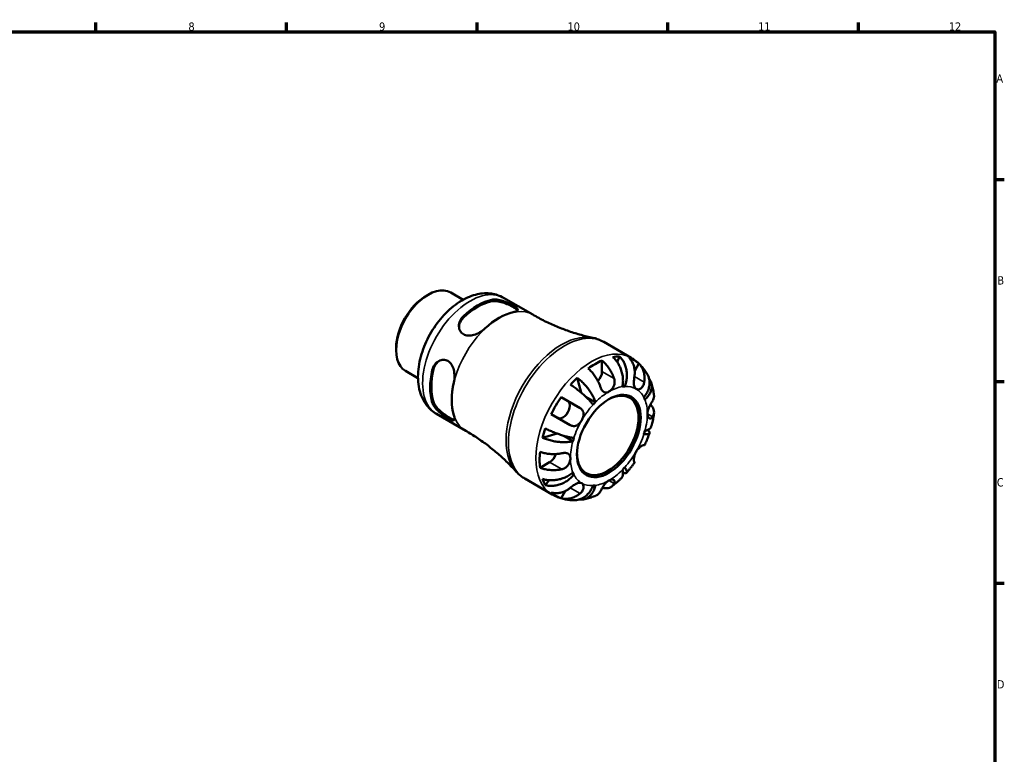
# Model space of a CAD drawing. Header units: millimetres. Extents: x 0 to 905, y 0 to 594.
# Tile 4 of 4: x 463 to 825, y 308 to 578. Entities that reach past the tile are written whole.
import ezdxf

# ---------------------------------------------------------------- set-up
doc = ezdxf.new("R2010")
doc.units = ezdxf.units.MM
for name, color, linetype, lineweight in [('Border (ANSI)', 7, 'Continuous', 70), ('Visible (ANSI)', 7, 'Continuous', 50), ('Visible Narrow (ANSI)', 7, 'Continuous', 35)]:
    doc.layers.add(name, color=color, linetype=linetype, lineweight=lineweight)
doc.styles.add('Note Text (ANSI)', font='tahoma.ttf')

# ---------------------------------------------------------------- blocks, each defined once
blk = doc.blocks.new('Borders Default Border')
at = {"layer": 'Border (ANSI)'}
for p, q in [((490.58, 574), (490.58, 577.45)), ((560.67, 574), (560.67, 577.45)), ((630.75, 574), (630.75, 577.45)), ((700.83, 574), (700.83, 577.45)), ((770.92, 574), (770.92, 577.45)), ((821, 519.75), (824.45, 519.75)), ((821, 445.5), (824.45, 445.5)), ((821, 371.25), (824.45, 371.25))]:
    blk.add_line(p, q, dxfattribs=at)
at = {"layer": 'Border (ANSI)', "flags": 128}
blk.add_lwpolyline([(20, 20), (20, 574), (821, 574), (821, 20), (20, 20)], dxfattribs=at)
at = {"layer": 'Border (ANSI)', "attachment_point": 7, "style": 'Note Text (ANSI)'}
for s, insert, char_height in [('8', (524.63, 574.33), 3.05), ('9', (594.7, 574.34), 3.05), ('10', (663.96, 574.34), 3.048), ('11', (734.04, 574.4), 3.048), ('12', (804.13, 574.4), 3.048), ('A', (821.63, 555.35), 3.05), ('B', (821.99, 481.1), 3.05), ('C', (821.8, 406.8), 3.05), ('D', (821.81, 332.6), 3.05)]:
    blk.add_mtext(s, dxfattribs=dict(at, insert=insert, char_height=char_height))

msp = doc.modelspace()

# ---------------------------------------------------------------- linework, layer by layer
at = {"layer": 'Visible (ANSI)'}
for p, q in [((621.0285, 478.1712), (625.633, 475.5128)), ((612.0109, 476.9406), (612.7162, 477.3478)), ((640.458, 476.2207), (651.206, 470.0153)), ((677.2915, 459.9778), (687.3221, 454.1866)), ((600.9609, 457.8015), (600.9609, 456.9871)), ((676.6405, 453.1523), (676.6405, 449.076)), ((683.0996, 454.6438), (682.2726, 452.5451)), ((604.404, 449.3768), (609.0085, 446.7183)), ((690.1911, 452.0595), (688.6631, 449.413)), ((667.5363, 446.8283), (668.9369, 441.3833)), ((685.0134, 443.6412), (684.2652, 444.0731)), ((661.5987, 439.7086), (668.5667, 435.6857)), ((674.195, 437.7952), (670.7266, 439.7976)), ((615.808, 433.5256), (626.556, 427.3202)), ((664.9667, 429.4503), (657.9987, 433.4732)), ((660.2175, 426.2808), (654.8017, 424.7713)), ((665.9539, 423.5213), (662.4856, 425.5237)), ((692.1667, 422.0602), (692.287, 421.9907)), ((657.4072, 415.763), (653.877, 413.7248)), ((688.687, 415.7553), (688.5667, 415.8248)), ((648.2915, 409.7483), (658.3221, 403.9571)), ((657.2189, 409.1509), (655.8149, 407.3853)), ((666.3003, 411.2293), (665.5522, 411.6612)), ((663.1267, 405.1826), (661.5987, 402.536))]:
    msp.add_line(p, q, dxfattribs=at)
for centre, major_axis, start_param, end_param in [((612.7162, 463.774), (-8.3122, -14.3972), 3.14159264, 6.28318531), ((612.0109, 464.1812), (-7.8135, -13.5334), 3.92699082, 5.49778714), ((630.9048, 453.2728), (12.325, 21.3475), 0.4821936, 1.08860273), ((630.9048, 453.2728), (12.005, 20.7933), 0.47384338, 1.09695295), ((638.8244, 448.7004), (-12.325, -21.3475), 3.62378625, 4.23019538), ((674.0949, 428.337), (14.4091, 24.9573), 0.66014974, 0.91064659), ((674.0949, 428.337), (14.4091, 24.9573), 0.32768748, 0.45771069), ((674.0949, 428.337), (14.4091, 24.9573), 6.15793688, 6.40843373), ((630.9048, 453.2728), (12.325, 21.3475), 2.05298993, 2.65939905), ((630.9048, 453.2728), (12.005, 20.7933), 2.0446397, 2.66774928), ((674.0949, 447.6063), (-1.8, -3.1177), 1.22642774, 2.35619449), ((674.0949, 428.337), (14.4091, 24.9573), 1.11308564, 1.24310885), ((638.8244, 448.7004), (-12.325, -21.3475), 5.19458258, 5.80099171), ((678.7759, 425.6344), (8, 13.8564), 2.3741591, 7.05061886), ((679.1861, 425.3976), (10, 17.3205), 0.36069362, 0.42470455), ((674.0949, 428.337), (14.4091, 24.9573), 1.4455479, 1.69604475), ((662.2949, 435.1497), (1.8, 3.1177), 3.14159265, 6.28318531), ((679.1861, 425.3976), (10, 17.3205), 5.85848076, 5.92249169), ((679.1861, 425.3976), (-10, -17.3205), 4.28768443, 4.35169536), ((674.0949, 428.337), (14.4091, 24.9573), 1.8984838, 2.02850701), ((679.1861, 425.3976), (10, 17.3205), 5.0730826, 5.13709353), ((679.1861, 425.3976), (-10, -17.3205), 5.0730826, 5.13709353), ((674.0949, 428.337), (14.4091, 24.9573), 2.23094606, 2.48144292), ((657.4072, 418.7024), (-1.8, -3.1177), 0.78539816, 1.91516491), ((679.1861, 425.3976), (10, 17.3205), 4.28768443, 4.35169536), ((674.0949, 428.337), (-14.4091, -24.9573), 5.82547462, 5.95549783), ((679.1861, 425.3976), (-10, -17.3205), 5.85848076, 5.92249169), ((679.1861, 425.3976), (-10, -17.3205), 0.36069362, 0.42470455), ((674.0949, 428.337), (-14.4091, -24.9573), 6.15793688, 6.40843373)]:
    msp.add_ellipse(centre, major_axis=major_axis, ratio=0.57735027, start_param=start_param, end_param=end_param, dxfattribs=at)
msp.add_ellipse((679.1861, 425.3976), major_axis=(8.29, 14.3587), ratio=0.57735027, dxfattribs=at)
for points, knots in [([(640.458, 476.2207), (639.0724, 477.0206), (637.529, 477.533), (634.2648, 477.9909), (632.5478, 477.8862), (628.8679, 477.0942), (626.9312, 476.2827), (623.0023, 473.9806), (621.0387, 472.4016), (617.4354, 468.733), (615.7993, 466.6387), (612.9989, 462.1646), (611.8302, 459.7893), (610.046, 454.9183), (609.4327, 452.4233), (608.8861, 447.4715), (608.9546, 445.011), (609.9631, 440.5195), (610.8373, 438.4525), (613.1855, 435.4254), (614.41, 434.3327), (615.808, 433.5256)], [5.49778714, 5.49778714, 5.49778714, 5.49778714, 5.727118, 5.727118, 5.97929903, 5.97929903, 6.29063007, 6.29063007, 6.64783499, 6.64783499, 7.00687343, 7.00687343, 7.36165538, 7.36165538, 7.71865399, 7.71865399, 8.07957572, 8.07957572, 8.40799608, 8.40799608, 8.6393798, 8.6393798, 8.6393798, 8.6393798]), ([(636.1091, 475.4861), (636.6256, 475.5977), (637.2738, 475.6199), (638.6831, 475.4675), (639.4445, 475.2945), (640.83, 474.8713), (641.5517, 474.5994), (642.9004, 474.0063), (643.5278, 473.6871), (644.5297, 473.1087), (644.9553, 472.8199), (645.5183, 472.3093), (645.6568, 472.0846), (645.6803, 471.6942), (645.5477, 471.5043), (644.9805, 471.1704), (644.5452, 471.0253), (644.0287, 470.9137)], [0.8539587, 0.8539587, 0.8539587, 0.8539587, 1.08353979, 1.08353979, 1.31312088, 1.31312088, 1.52565969, 1.52565969, 1.73819851, 1.73819851, 1.95073733, 1.95073733, 2.16327614, 2.16327614, 2.39285723, 2.39285723, 2.62243832, 2.62243832, 2.62243832, 2.62243832]), ([(636.1091, 474.9378), (636.6268, 475.0442), (637.2762, 475.0593), (638.6874, 474.8909), (639.4494, 474.7092), (640.8336, 474.2719), (641.5534, 473.9937), (642.9002, 473.3917), (643.5274, 473.0699), (644.53, 472.491), (644.9553, 472.2052), (645.3848, 471.8232), (645.4934, 471.7003), (645.5647, 471.5872)], [0.8545375, 0.8545375, 0.8545375, 0.8545375, 1.08528912, 1.08528912, 1.31604074, 1.31604074, 1.52872672, 1.52872672, 1.7414127, 1.7414127, 1.95409869, 1.95409869, 2.06629053, 2.06629053, 2.06629053, 2.06629053]), ([(633.6201, 464.9043), (633.1037, 464.4195), (632.4555, 463.9391), (631.0461, 463.1318), (630.2848, 462.8056), (628.8992, 462.4096), (628.1776, 462.2976), (626.8288, 462.3546), (626.2015, 462.5269), (625.7005, 462.8161), (625.1996, 463.1053), (624.7739, 463.541), (624.211, 464.5877), (624.0724, 465.1963), (624.0489, 466.4058), (624.1816, 467.095), (624.7487, 468.3886), (625.1841, 468.9919), (625.7005, 469.4767)], [-0.88423981, -0.88423981, -0.88423981, -0.88423981, -0.65465872, -0.65465872, -0.42507763, -0.42507763, -0.21253882, -0.21253882, 0, 0, 0, 0.21253882, 0.21253882, 0.42507763, 0.42507763, 0.65465872, 0.65465872, 0.88423981, 0.88423981, 0.88423981, 0.88423981]), ([(624.0709, 465.5691), (624.1071, 466.0944), (624.237, 466.6461), (624.7472, 467.8256), (625.1828, 468.437), (625.7005, 468.9284)], [0.47146591, 0.47146591, 0.47146591, 0.47146591, 0.656123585, 0.656123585, 0.886875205, 0.886875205, 0.886875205, 0.886875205]), ([(651.206, 470.0153), (652.6384, 469.1883), (654.0975, 468.4076), (657.0465, 466.9495), (658.5363, 466.272), (661.5229, 465.0263), (663.0195, 464.4581), (665.9958, 463.4326), (667.4755, 462.9753), (670.3953, 462.1688), (671.8354, 461.8197), (673.2455, 461.5215)], [5.497787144, 5.497787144, 5.497787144, 5.497787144, 5.534999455, 5.534999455, 5.572211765, 5.572211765, 5.609424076, 5.609424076, 5.646636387, 5.646636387, 5.683848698, 5.683848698, 5.683848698, 5.683848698]), ([(677.2915, 459.9778), (677.0397, 460.1232), (676.7832, 460.2604), (676.2621, 460.5181), (675.9975, 460.6385), (675.4617, 460.862), (675.1904, 460.9651), (674.6424, 461.1539), (674.3657, 461.2396), (673.8084, 461.3935), (673.5277, 461.4618), (673.2455, 461.5215)], [5.497787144, 5.497787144, 5.497787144, 5.497787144, 5.534999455, 5.534999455, 5.572211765, 5.572211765, 5.609424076, 5.609424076, 5.646636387, 5.646636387, 5.683848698, 5.683848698, 5.683848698, 5.683848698]), ([(614.2697, 449.678), (614.4313, 450.3676), (614.7361, 451.0463), (615.5728, 452.1842), (616.1033, 452.6437), (617.1626, 453.2281), (617.7589, 453.4124), (618.9469, 453.4482), (619.537, 453.2975), (620.5389, 452.719), (621.0018, 452.2618), (621.7255, 451.1223), (621.9893, 450.4413), (622.3392, 449.0434), (622.4373, 448.221), (622.4429, 446.5968), (622.3509, 445.7952), (622.1893, 445.1056)], [0.8539587, 0.8539587, 0.8539587, 0.8539587, 1.08353979, 1.08353979, 1.31312088, 1.31312088, 1.52565969, 1.52565969, 1.73819851, 1.73819851, 1.95073733, 1.95073733, 2.16327614, 2.16327614, 2.39285723, 2.39285723, 2.62243832, 2.62243832, 2.62243832, 2.62243832]), ([(614.7445, 449.9521), (614.9112, 450.6461), (615.2229, 451.3291), (615.9893, 452.3607), (616.4021, 452.749), (616.839, 453.0431)], [0.854537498, 0.854537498, 0.854537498, 0.854537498, 1.085289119, 1.085289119, 1.269946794, 1.269946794, 1.269946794, 1.269946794]), ([(676.6405, 453.1523), (677.0467, 452.8213), (677.4434, 452.4473), (678.1576, 451.692), (678.5388, 451.24), (679.2503, 450.2775), (679.5805, 449.7671), (680.1368, 448.8003), (680.4138, 448.2547), (680.8278, 447.2956), (680.9831, 446.8854), (681.1123, 446.4942)], [0.170753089, 0.170753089, 0.170753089, 0.170753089, 0.332151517, 0.332151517, 0.498888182, 0.498888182, 0.665624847, 0.665624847, 0.833511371, 0.833511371, 0.956873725, 0.956873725, 0.956873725, 0.956873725]), ([(684.1772, 443.5584), (684.2761, 444.0574), (684.3454, 444.6249), (684.3895, 445.7892), (684.3643, 446.3861), (684.2455, 447.4807), (684.1413, 448.0793), (683.8438, 449.2563), (683.6506, 449.8348), (683.2343, 450.8584), (682.973, 451.398), (682.3804, 452.4105), (682.0492, 452.8835), (681.4078, 453.6716), (681.0407, 454.0604), (680.6535, 454.4015)], [4.01425091, 4.01425091, 4.01425091, 4.01425091, 4.18195487, 4.18195487, 4.34965883, 4.34965883, 4.5167189, 4.5167189, 4.68377897, 4.68377897, 4.85043329, 4.85043329, 5.01708761, 5.01708761, 5.17918159, 5.17918159, 5.17918159, 5.17918159]), ([(683.0996, 454.6438), (683.4653, 454.3006), (683.8002, 453.9086), (684.3652, 453.1129), (684.6449, 452.6349), (685.1149, 451.6102), (685.3052, 451.0635), (685.5784, 450.0257), (685.6862, 449.4388), (685.7999, 448.2436), (685.8058, 447.6352), (685.7371, 446.522), (685.6559, 445.9146), (685.3943, 444.7288), (685.214, 444.1503), (685.0134, 443.6412)], [0.17074605, 0.17074605, 0.17074605, 0.17074605, 0.33284003, 0.33284003, 0.49949435, 0.49949435, 0.66614868, 0.66614868, 0.83320875, 0.83320875, 1.00026882, 1.00026882, 1.16797277, 1.16797277, 1.33567673, 1.33567673, 1.33567673, 1.33567673]), ([(688.5667, 447.2327), (688.6313, 447.643), (688.6724, 448.0726), (688.6993, 449.0754), (688.6585, 449.6444), (688.4975, 450.6504), (688.3632, 451.1802), (687.9896, 452.1761), (687.7503, 452.6422), (687.2462, 453.4183), (686.9383, 453.8011), (686.5911, 454.138)], [4.427884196, 4.427884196, 4.427884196, 4.427884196, 4.55124655, 4.55124655, 4.719133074, 4.719133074, 4.885869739, 4.885869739, 5.052606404, 5.052606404, 5.214004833, 5.214004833, 5.214004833, 5.214004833]), ([(693.3621, 448.0083), (693.0865, 448.4979), (692.7854, 448.9788), (692.1304, 449.9158), (691.7765, 450.3718), (691.0162, 451.2504), (690.6098, 451.6729), (689.7476, 452.4748), (689.2918, 452.8543), (688.337, 453.5612), (687.8381, 453.8887), (687.3221, 454.1866)], [5.168418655, 5.168418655, 5.168418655, 5.168418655, 5.234292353, 5.234292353, 5.30016605, 5.30016605, 5.366039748, 5.366039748, 5.431913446, 5.431913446, 5.497787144, 5.497787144, 5.497787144, 5.497787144]), ([(676.0211, 443.5549), (675.8919, 443.946), (675.7367, 444.3562), (675.3226, 445.3153), (675.0456, 445.8609), (674.4893, 446.8277), (674.1591, 447.3381), (673.4477, 448.3006), (673.0664, 448.7526), (672.3523, 449.5079), (671.9556, 449.8819), (671.5493, 450.2129)], [4.427884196, 4.427884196, 4.427884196, 4.427884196, 4.55124655, 4.55124655, 4.719133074, 4.719133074, 4.885869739, 4.885869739, 5.052606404, 5.052606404, 5.214004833, 5.214004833, 5.214004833, 5.214004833]), ([(690.1911, 452.0595), (690.5383, 451.7226), (690.8462, 451.3398), (691.3503, 450.5638), (691.5896, 450.0977), (691.9632, 449.1017), (692.0975, 448.5719), (692.2585, 447.566), (692.2993, 446.997), (692.2724, 445.9942), (692.2313, 445.5645), (692.1667, 445.1542)], [0.170753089, 0.170753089, 0.170753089, 0.170753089, 0.332151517, 0.332151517, 0.498888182, 0.498888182, 0.665624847, 0.665624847, 0.833511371, 0.833511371, 0.956873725, 0.956873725, 0.956873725, 0.956873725]), ([(667.5363, 446.8283), (667.9653, 446.5114), (668.3954, 446.1589), (669.1855, 445.4566), (669.617, 445.0416), (670.4481, 444.1668), (670.8478, 443.7071), (671.5429, 442.8444), (671.9022, 442.3619), (672.5575, 441.3914), (672.8534, 440.9034), (673.3373, 440.0196), (673.5698, 439.5424), (673.9491, 438.6225), (674.096, 438.1799), (674.195, 437.7952)], [0.17074605, 0.17074605, 0.17074605, 0.17074605, 0.33284003, 0.33284003, 0.49949435, 0.49949435, 0.66614868, 0.66614868, 0.83320875, 0.83320875, 1.00026882, 1.00026882, 1.16797277, 1.16797277, 1.33567673, 1.33567673, 1.33567673, 1.33567673]), ([(681.1123, 446.4942), (681.1135, 446.4905), (681.1147, 446.4867), (681.1783, 446.2922), (681.2261, 446.0957), (681.2857, 445.7179), (681.3011, 445.5384), (681.3058, 445.1361), (681.2888, 444.914), (681.1878, 444.3104), (681.0657, 443.9393), (680.6996, 443.1919), (680.4466, 442.832), (679.8569, 442.1906), (679.5229, 441.922), (679.1861, 441.7276)], [-0.583326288, -0.583326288, -0.583326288, -0.583326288, -0.582068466, -0.582068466, -0.518616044, -0.518616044, -0.462807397, -0.462807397, -0.394732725, -0.394732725, -0.276924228, -0.276924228, -0.142883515, -0.142883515, 0, 0, 0, 0]), ([(689.1861, 442.7181), (689.0565, 442.7929), (688.9414, 442.8917), (688.736, 443.1428), (688.6485, 443.2975), (688.4809, 443.7262), (688.4196, 444.02), (688.3572, 444.6616), (688.3533, 444.9994), (688.3777, 445.6035), (688.3965, 445.8571), (688.4461, 446.361), (688.4763, 446.6088), (688.5282, 446.9813), (688.547, 447.1078), (688.5667, 447.2327)], [0, 0, 0, 0, 0.077749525, 0.077749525, 0.160819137, 0.160819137, 0.277837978, 0.277837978, 0.388289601, 0.388289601, 0.465429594, 0.465429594, 0.540354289, 0.540354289, 0.57953204, 0.57953204, 0.57953204, 0.57953204]), ([(692.0718, 439.566), (692.4124, 439.9943), (692.7456, 440.4845), (693.3066, 441.4975), (693.5344, 442.0203), (693.8613, 442.9844), (693.9909, 443.5145), (694.1302, 444.5637), (694.1399, 445.0828), (694.0638, 446.0068), (693.9714, 446.4969), (693.6995, 447.3335), (693.5407, 447.6893), (693.3619, 448.0081)], [4.014250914, 4.014250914, 4.014250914, 4.014250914, 4.18195487, 4.18195487, 4.349658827, 4.349658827, 4.516718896, 4.516718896, 4.683778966, 4.683778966, 4.850433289, 4.850433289, 4.984487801, 4.984487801, 4.984487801, 4.984487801]), ([(693.9713, 446.407), (694.0556, 446.2973), (694.1331, 446.1872), (694.4206, 445.7409), (694.608, 445.3509), (694.8586, 444.5358), (694.9216, 444.1107), (694.9384, 443.3178), (694.8934, 442.8769), (694.678, 441.9959), (694.5076, 441.5559), (694.103, 440.7634), (693.8311, 440.3381), (693.1801, 439.5242), (692.8009, 439.1356), (692.4182, 438.8004)], [0.27888679, 0.27888679, 0.27888679, 0.27888679, 0.33284003, 0.33284003, 0.49949435, 0.49949435, 0.66614868, 0.66614868, 0.83320875, 0.83320875, 1.00026882, 1.00026882, 1.16797277, 1.16797277, 1.33567673, 1.33567673, 1.33567673, 1.33567673]), ([(673.3588, 436.9124), (673.1582, 437.1899), (672.9002, 437.5153), (672.3035, 438.2056), (671.9646, 438.5705), (671.2931, 439.2563), (670.8988, 439.6404), (670.0598, 440.4169), (669.6151, 440.8093), (668.7769, 441.5209), (668.3062, 441.9056), (667.3525, 442.6511), (666.8695, 443.0118), (666.0031, 443.6334), (665.5407, 443.9518), (665.0902, 444.246)], [4.01425091, 4.01425091, 4.01425091, 4.01425091, 4.18195487, 4.18195487, 4.34965883, 4.34965883, 4.5167189, 4.5167189, 4.68377897, 4.68377897, 4.85043329, 4.85043329, 5.01708761, 5.01708761, 5.17918159, 5.17918159, 5.17918159, 5.17918159]), ([(679.1861, 441.7276), (678.979, 441.608), (678.773, 441.518), (678.3497, 441.3966), (678.135, 441.3724), (677.633, 441.4174), (677.3602, 441.5313), (676.9376, 441.8718), (676.7794, 442.0488), (676.5409, 442.3949), (676.4541, 442.5421), (676.2987, 442.8451), (676.2296, 442.9983), (676.114, 443.2868), (676.0659, 443.4192), (676.0211, 443.5549)], [0, 0, 0, 0, 0.087833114, 0.087833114, 0.184354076, 0.184354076, 0.322797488, 0.322797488, 0.417544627, 0.417544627, 0.477749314, 0.477749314, 0.532762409, 0.532762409, 0.576812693, 0.576812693, 0.576812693, 0.576812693]), ([(692.1667, 445.1542), (692.1458, 445.0215), (692.1193, 444.8908), (692.0292, 444.5325), (691.9532, 444.3122), (691.7618, 443.89), (691.6459, 443.6914), (691.3302, 443.2645), (691.1189, 443.0599), (690.6063, 442.7079), (690.3033, 442.5938), (689.708, 442.5258), (689.424, 442.5807), (689.1861, 442.7181)], [-0.580048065, -0.580048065, -0.580048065, -0.580048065, -0.538452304, -0.538452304, -0.463837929, -0.463837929, -0.386263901, -0.386263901, -0.278402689, -0.278402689, -0.142779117, -0.142779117, 0, 0, 0, 0]), ([(695.7661, 440.4767), (695.7266, 440.7909), (695.6809, 441.1046), (695.5764, 441.7312), (695.5177, 442.0439), (695.3865, 442.6681), (695.3141, 442.9796), (695.1549, 443.6007), (695.0681, 443.9104), (694.8794, 444.5275), (694.7774, 444.8349), (694.6675, 445.1409)], [4.846950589, 4.846950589, 4.846950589, 4.846950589, 4.886209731, 4.886209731, 4.925468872, 4.925468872, 4.964728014, 4.964728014, 5.003987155, 5.003987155, 5.043246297, 5.043246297, 5.043246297, 5.043246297]), ([(693.3282, 433.5626), (693.3282, 433.7914), (693.3515, 434.0327), (693.4456, 434.5527), (693.5197, 434.8304), (693.7571, 435.5393), (693.944, 435.9662), (694.2888, 436.6632), (694.4354, 436.9357), (694.6858, 437.382), (694.7897, 437.5607), (694.9901, 437.8987), (695.0855, 438.0559), (695.2012, 438.2436), (695.2282, 438.2872), (695.2544, 438.3293)], [-2.499132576, -2.499132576, -2.499132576, -2.499132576, -2.415054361, -2.415054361, -2.323847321, -2.323847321, -2.184114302, -2.184114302, -2.086747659, -2.086747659, -2.014406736, -2.014406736, -1.939942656, -1.939942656, -1.916375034, -1.916375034, -1.916375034, -1.916375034]), ([(695.2544, 438.3293), (695.3993, 438.5621), (695.5217, 438.8121), (695.7313, 439.4111), (695.7883, 439.7639), (695.7902, 440.2131), (695.7824, 440.3437), (695.7655, 440.4767)], [4.427884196, 4.427884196, 4.427884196, 4.427884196, 4.55124655, 4.55124655, 4.719133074, 4.719133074, 4.784641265, 4.784641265, 4.784641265, 4.784641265]), ([(622.1893, 433.0867), (622.3509, 432.5837), (622.4429, 432.1341), (622.4373, 431.476), (622.3392, 431.2662), (621.9893, 431.0913), (621.7255, 431.099), (621.0018, 431.3312), (620.5389, 431.5554), (620.0379, 431.8446), (619.537, 432.1339), (618.9469, 432.5176), (617.7589, 433.3891), (617.1626, 433.8781), (616.1033, 434.8664), (615.5728, 435.4393), (614.7361, 436.5836), (614.4313, 437.1561), (614.2697, 437.6591)], [-0.88423981, -0.88423981, -0.88423981, -0.88423981, -0.65465872, -0.65465872, -0.42507763, -0.42507763, -0.21253882, -0.21253882, 0, 0, 0, 0.21253882, 0.21253882, 0.42507763, 0.42507763, 0.65465872, 0.65465872, 0.88423981, 0.88423981, 0.88423981, 0.88423981]), ([(622.374, 431.4198), (622.2404, 431.425), (622.0798, 431.4576), (621.5341, 431.6386), (621.074, 431.864), (620.5727, 432.1534), (620.0714, 432.4428), (619.479, 432.8251), (618.2843, 433.6904), (617.6835, 434.1747), (616.6127, 435.1548), (616.0743, 435.7238), (615.2229, 436.8618), (614.9112, 437.4317), (614.7445, 437.9332)], [-0.32487782, -0.32487782, -0.32487782, -0.32487782, -0.21268598, -0.21268598, 0, 0, 0, 0.21268598, 0.21268598, 0.42537196, 0.42537196, 0.65612358, 0.65612358, 0.88687521, 0.88687521, 0.88687521, 0.88687521]), ([(668.5667, 435.6857), (668.6711, 435.6254), (668.7711, 435.5601), (669.0363, 435.3635), (669.1891, 435.2219), (669.4591, 434.9015), (669.5731, 434.7233), (669.785, 434.2627), (669.8565, 433.9722), (669.905, 433.2751), (669.8523, 432.8674), (669.6136, 432.0176), (669.424, 431.5833), (669.1861, 431.1711)], [-0.580048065, -0.580048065, -0.580048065, -0.580048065, -0.538452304, -0.538452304, -0.463837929, -0.463837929, -0.386263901, -0.386263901, -0.278402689, -0.278402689, -0.142779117, -0.142779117, 0, 0, 0, 0]), ([(694.4455, 436.9504), (694.7103, 436.7033), (694.9354, 436.4458), (695.3237, 435.9023), (695.5042, 435.5663), (695.7378, 434.8796), (695.7911, 434.5291), (695.7883, 433.8851), (695.7313, 433.5324), (695.5217, 432.9333), (695.3993, 432.6834), (695.2544, 432.4505)], [0.193401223, 0.193401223, 0.193401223, 0.193401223, 0.332151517, 0.332151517, 0.498888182, 0.498888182, 0.665624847, 0.665624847, 0.833511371, 0.833511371, 0.956873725, 0.956873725, 0.956873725, 0.956873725]), ([(669.1861, 431.1711), (669.0565, 430.9467), (668.9134, 430.7309), (668.5932, 430.3112), (668.4155, 430.1106), (667.9605, 429.6792), (667.6754, 429.473), (667.0885, 429.1866), (666.794, 429.1027), (666.2831, 429.0601), (666.0729, 429.0714), (665.6613, 429.1479), (665.4617, 429.2112), (665.1651, 429.3424), (665.065, 429.3935), (664.9667, 429.4503)], [0, 0, 0, 0, 0.077749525, 0.077749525, 0.160819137, 0.160819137, 0.277837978, 0.277837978, 0.388289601, 0.388289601, 0.465429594, 0.465429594, 0.540354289, 0.540354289, 0.57953204, 0.57953204, 0.57953204, 0.57953204]), ([(695.2544, 432.4505), (695.2009, 432.3646), (695.1441, 432.2864), (694.9959, 432.114), (694.9013, 432.0307), (694.6947, 431.9024), (694.5828, 431.8617), (694.3056, 431.8297), (694.1417, 431.8688), (693.8017, 432.0812), (693.6373, 432.2818), (693.396, 432.8277), (693.3282, 433.1745), (693.3282, 433.5626)], [-0.576476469, -0.576476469, -0.576476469, -0.576476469, -0.529686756, -0.529686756, -0.460540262, -0.460540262, -0.385624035, -0.385624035, -0.277308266, -0.277308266, -0.142580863, -0.142580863, 0, 0, 0, 0]), ([(694.8815, 429.1224), (694.963, 429.4376), (695.0402, 429.7534), (695.1858, 430.3858), (695.2543, 430.7025), (695.3823, 431.3366), (695.4418, 431.6541), (695.5517, 432.2895), (695.6021, 432.6075), (695.6934, 433.2439), (695.7344, 433.5623), (695.7705, 433.8808)], [4.375154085, 4.375154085, 4.375154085, 4.375154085, 4.414784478, 4.414784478, 4.454414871, 4.454414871, 4.494045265, 4.494045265, 4.533675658, 4.533675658, 4.573306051, 4.573306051, 4.573306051, 4.573306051]), ([(644.9316, 412.4804), (643.9683, 413.5525), (642.9459, 414.6251), (640.7876, 416.7505), (639.6517, 417.8032), (637.2754, 419.868), (636.035, 420.8801), (633.463, 422.8436), (632.1313, 423.7951), (629.394, 425.6199), (627.9884, 426.4933), (626.556, 427.3202)], [2.170132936, 2.170132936, 2.170132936, 2.170132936, 2.207345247, 2.207345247, 2.244557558, 2.244557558, 2.281769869, 2.281769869, 2.318982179, 2.318982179, 2.35619449, 2.35619449, 2.35619449, 2.35619449]), ([(655.8149, 428.1808), (656.295, 427.9378), (656.8019, 427.6965), (657.7735, 427.257), (658.3274, 427.0191), (659.4498, 426.5659), (660.0183, 426.3506), (661.0537, 425.9804), (661.6158, 425.7915), (662.7078, 425.4532), (663.2376, 425.3038), (664.1673, 425.0652), (664.6527, 424.9542), (665.5489, 424.7825), (665.9597, 424.7218), (666.3003, 424.6868)], [0.17074605, 0.17074605, 0.17074605, 0.17074605, 0.33284003, 0.33284003, 0.49949435, 0.49949435, 0.66614868, 0.66614868, 0.83320875, 0.83320875, 1.00026882, 1.00026882, 1.16797277, 1.16797277, 1.33567673, 1.33567673, 1.33567673, 1.33567673]), ([(693.4532, 427.6566), (693.5948, 427.5253), (693.7206, 427.3948), (693.9714, 427.0878), (694.0638, 426.9215), (694.1399, 426.65), (694.1302, 426.5199), (693.9909, 426.3082), (693.8613, 426.2266), (693.5344, 426.1171), (693.3066, 426.0794), (692.7456, 426.0576), (692.4124, 426.0734), (692.0718, 426.1084)], [0.388738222, 0.388738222, 0.388738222, 0.388738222, 0.499494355, 0.499494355, 0.666148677, 0.666148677, 0.833208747, 0.833208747, 1.000268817, 1.000268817, 1.167972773, 1.167972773, 1.33567673, 1.33567673, 1.33567673, 1.33567673]), ([(692.4182, 427.274), (692.8009, 427.3806), (693.1801, 427.5195), (693.8311, 427.8445), (694.103, 428.0306), (694.5076, 428.4013), (694.678, 428.6201), (694.8261, 428.9419), (694.8577, 429.0319), (694.881, 429.1225)], [4.014250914, 4.014250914, 4.014250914, 4.014250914, 4.18195487, 4.18195487, 4.349658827, 4.349658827, 4.516718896, 4.516718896, 4.57946586, 4.57946586, 4.57946586, 4.57946586]), ([(665.9539, 423.5213), (665.5713, 423.4146), (665.1145, 423.3205), (664.1282, 423.1891), (663.5987, 423.1518), (662.5913, 423.129), (662.0208, 423.1413), (660.8527, 423.2235), (660.2552, 423.2934), (659.1605, 423.4641), (658.5626, 423.5803), (657.3894, 423.8627), (656.8142, 424.0289), (655.811, 424.362), (655.2907, 424.5582), (654.8017, 424.7713)], [4.01425091, 4.01425091, 4.01425091, 4.01425091, 4.18195487, 4.18195487, 4.34965883, 4.34965883, 4.5167189, 4.5167189, 4.68377897, 4.68377897, 4.85043329, 4.85043329, 5.01708761, 5.01708761, 5.17918159, 5.17918159, 5.17918159, 5.17918159]), ([(692.2872, 421.9906), (692.4262, 422.2855), (692.5618, 422.5818), (692.8259, 423.1769), (692.9544, 423.4757), (693.2042, 424.0755), (693.3255, 424.3766), (693.5607, 424.9808), (693.6747, 425.284), (693.895, 425.8921), (694.0014, 426.1971), (694.1039, 426.5028)], [4.070156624, 4.070156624, 4.070156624, 4.070156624, 4.109075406, 4.109075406, 4.147994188, 4.147994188, 4.18691297, 4.18691297, 4.225831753, 4.225831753, 4.264750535, 4.264750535, 4.264750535, 4.264750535]), ([(689.1861, 419.6241), (689.3157, 419.8486), (689.459, 420.0642), (689.7771, 420.4851), (689.9522, 420.6872), (690.3858, 421.131), (690.6456, 421.3518), (691.1247, 421.7005), (691.3406, 421.8297), (691.6574, 421.9844), (691.7715, 422.0285), (691.9607, 422.0804), (692.0358, 422.089), (692.1224, 422.0791), (692.147, 422.0716), (692.1667, 422.0602)], [0, 0, 0, 0, 0.077749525, 0.077749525, 0.160819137, 0.160819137, 0.277837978, 0.277837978, 0.388289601, 0.388289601, 0.465429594, 0.465429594, 0.540354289, 0.540354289, 0.57953204, 0.57953204, 0.57953204, 0.57953204]), ([(653.877, 419.6036), (654.3668, 419.4173), (654.8891, 419.2607), (655.9002, 419.0199), (656.4823, 418.9158), (657.6716, 418.7808), (658.2787, 418.7501), (659.3941, 418.7517), (660.0051, 418.7846), (661.0428, 418.9056), (661.4756, 418.9763), (661.8789, 419.06)], [0.170753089, 0.170753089, 0.170753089, 0.170753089, 0.332151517, 0.332151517, 0.498888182, 0.498888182, 0.665624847, 0.665624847, 0.833511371, 0.833511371, 0.956873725, 0.956873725, 0.956873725, 0.956873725]), ([(661.8789, 419.06), (662.0278, 419.0908), (662.1752, 419.1167), (662.5353, 419.1667), (662.7439, 419.1842), (663.161, 419.1911), (663.3659, 419.178), (663.8323, 419.1008), (664.0729, 419.0173), (664.5283, 418.7384), (664.7163, 418.5242), (664.9787, 417.966), (665.0439, 417.6207), (665.0439, 417.2327)], [-0.576476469, -0.576476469, -0.576476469, -0.576476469, -0.529686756, -0.529686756, -0.460540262, -0.460540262, -0.385624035, -0.385624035, -0.277308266, -0.277308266, -0.142580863, -0.142580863, 0, 0, 0, 0]), ([(665.0439, 417.2327), (665.0439, 417.0038), (665.021, 416.7623), (664.9241, 416.244), (664.8464, 415.9684), (664.5775, 415.2776), (664.3504, 414.8739), (663.8541, 414.2644), (663.6227, 414.0408), (663.1766, 413.7075), (662.9753, 413.585), (662.5489, 413.3775), (662.3251, 413.2945), (662.0244, 413.2136), (661.9518, 413.1963), (661.8789, 413.1812)], [-2.499132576, -2.499132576, -2.499132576, -2.499132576, -2.415054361, -2.415054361, -2.323847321, -2.323847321, -2.184114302, -2.184114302, -2.086747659, -2.086747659, -2.014406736, -2.014406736, -1.939942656, -1.939942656, -1.916375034, -1.916375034, -1.916375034, -1.916375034]), ([(688.5667, 415.8248), (688.5458, 415.8369), (688.5258, 415.856), (688.4733, 415.9297), (688.4436, 416.0003), (688.3946, 416.193), (688.3761, 416.3161), (688.3535, 416.6675), (688.3579, 416.9141), (688.4247, 417.5447), (688.5012, 417.9386), (688.7611, 418.7762), (688.9481, 419.212), (689.1861, 419.6241)], [-0.580048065, -0.580048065, -0.580048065, -0.580048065, -0.538452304, -0.538452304, -0.463837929, -0.463837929, -0.386263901, -0.386263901, -0.278402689, -0.278402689, -0.142779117, -0.142779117, 0, 0, 0, 0]), ([(661.8789, 413.1812), (661.4756, 413.0975), (661.0428, 413.0269), (660.0051, 412.9059), (659.3941, 412.8729), (658.2787, 412.8713), (657.6716, 412.9021), (656.4823, 413.037), (655.9002, 413.1412), (654.8891, 413.382), (654.3668, 413.5385), (653.877, 413.7248)], [4.427884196, 4.427884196, 4.427884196, 4.427884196, 4.55124655, 4.55124655, 4.719133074, 4.719133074, 4.885869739, 4.885869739, 5.052606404, 5.052606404, 5.214004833, 5.214004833, 5.214004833, 5.214004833]), ([(683.8077, 409.943), (683.8745, 410.0085), (683.9367, 410.0808), (684.1413, 410.37), (684.2455, 410.627), (684.3643, 411.1627), (684.3895, 411.4912), (684.3454, 412.2175), (684.2761, 412.6153), (684.1772, 413.0001)], [0.770461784, 0.770461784, 0.770461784, 0.770461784, 0.833208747, 0.833208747, 1.000268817, 1.000268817, 1.167972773, 1.167972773, 1.33567673, 1.33567673, 1.33567673, 1.33567673]), ([(685.0134, 413.8828), (685.214, 413.6054), (685.3943, 413.3247), (685.6559, 412.828), (685.7371, 412.6119), (685.8058, 412.2741), (685.7999, 412.121), (685.6862, 411.8945), (685.5784, 411.8211), (685.3052, 411.7512), (685.1149, 411.7481), (684.7238, 411.8118), (684.5478, 411.8555), (684.3633, 411.9124)], [4.014250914, 4.014250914, 4.014250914, 4.014250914, 4.18195487, 4.18195487, 4.349658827, 4.349658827, 4.516718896, 4.516718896, 4.683778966, 4.683778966, 4.850433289, 4.850433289, 4.961189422, 4.961189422, 4.961189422, 4.961189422]), ([(685.6878, 411.9258), (685.9014, 412.1675), (686.1123, 412.4121), (686.5288, 412.9069), (686.7344, 413.1572), (687.14, 413.663), (687.3401, 413.9186), (687.7347, 414.4349), (687.9292, 414.6956), (688.3125, 415.2218), (688.5013, 415.4874), (688.6872, 415.7552)], [3.589231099, 3.589231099, 3.589231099, 3.589231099, 3.628149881, 3.628149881, 3.667068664, 3.667068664, 3.705987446, 3.705987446, 3.744906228, 3.744906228, 3.78382501, 3.78382501, 3.78382501, 3.78382501]), ([(644.9316, 412.4804), (645.1244, 412.2659), (645.3239, 412.0569), (645.7359, 411.6512), (645.9484, 411.4544), (646.3859, 411.0743), (646.6108, 410.8909), (647.0724, 410.5386), (647.3089, 410.3696), (647.7926, 410.0472), (648.0397, 409.8937), (648.2915, 409.7483)], [2.170132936, 2.170132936, 2.170132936, 2.170132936, 2.207345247, 2.207345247, 2.244557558, 2.244557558, 2.281769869, 2.281769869, 2.318982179, 2.318982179, 2.35619449, 2.35619449, 2.35619449, 2.35619449]), ([(654.8017, 409.6249), (655.2907, 409.4601), (655.811, 409.3365), (656.8142, 409.1751), (657.3894, 409.1248), (658.5626, 409.1179), (659.1605, 409.1613), (660.2552, 409.3126), (660.8527, 409.4345), (662.0208, 409.7655), (662.5913, 409.9745), (663.5987, 410.4189), (664.1282, 410.6955), (665.1145, 411.3159), (665.5713, 411.6596), (665.9539, 411.9948)], [0.17074605, 0.17074605, 0.17074605, 0.17074605, 0.33284003, 0.33284003, 0.49949435, 0.49949435, 0.66614868, 0.66614868, 0.83320875, 0.83320875, 1.00026882, 1.00026882, 1.16797277, 1.16797277, 1.33567673, 1.33567673, 1.33567673, 1.33567673]), ([(666.3003, 411.2293), (665.9597, 410.801), (665.5489, 410.3556), (664.6527, 409.5361), (664.1673, 409.1621), (663.2376, 408.546), (662.7078, 408.2469), (661.6158, 407.7477), (661.0537, 407.5476), (660.0183, 407.2653), (659.4498, 407.1568), (658.3274, 407.0515), (657.7735, 407.0547), (656.8019, 407.1462), (656.295, 407.2402), (655.8149, 407.3853)], [4.01425091, 4.01425091, 4.01425091, 4.01425091, 4.18195487, 4.18195487, 4.34965883, 4.34965883, 4.5167189, 4.5167189, 4.68377897, 4.68377897, 4.85043329, 4.85043329, 5.01708761, 5.01708761, 5.17918159, 5.17918159, 5.17918159, 5.17918159]), ([(676.0211, 405.0162), (676.0688, 405.1055), (676.1201, 405.2007), (676.2568, 405.4508), (676.346, 405.6115), (676.5486, 405.9671), (676.6623, 406.162), (676.9624, 406.6553), (677.155, 406.9557), (677.6242, 407.6193), (677.9038, 407.9704), (678.5183, 408.6038), (678.85, 408.8737), (679.1861, 409.0677)], [-0.576476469, -0.576476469, -0.576476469, -0.576476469, -0.529686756, -0.529686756, -0.460540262, -0.460540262, -0.385624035, -0.385624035, -0.277308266, -0.277308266, -0.142580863, -0.142580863, 0, 0, 0, 0]), ([(679.1861, 409.0677), (679.3842, 409.1821), (679.5819, 409.2693), (679.9823, 409.3919), (680.1822, 409.4217), (680.6459, 409.4153), (680.882, 409.3358), (681.1617, 409.0991), (681.2397, 408.9749), (681.3053, 408.7236), (681.3107, 408.6068), (681.2773, 408.356), (681.2372, 408.2227), (681.157, 408.0428), (681.1356, 407.9993), (681.1123, 407.9556)], [-2.499132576, -2.499132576, -2.499132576, -2.499132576, -2.415054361, -2.415054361, -2.323847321, -2.323847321, -2.184114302, -2.184114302, -2.086747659, -2.086747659, -2.014406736, -2.014406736, -1.939942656, -1.939942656, -1.916375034, -1.916375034, -1.916375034, -1.916375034]), ([(680.1316, 406.7935), (680.3894, 406.984), (680.6447, 407.1787), (681.1502, 407.576), (681.4004, 407.7786), (681.8957, 408.1915), (682.1408, 408.4018), (682.626, 408.8297), (682.866, 409.0473), (683.3409, 409.4897), (683.5758, 409.7144), (683.8081, 409.9426)], [3.280675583, 3.280675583, 3.280675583, 3.280675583, 3.320305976, 3.320305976, 3.359936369, 3.359936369, 3.399566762, 3.399566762, 3.439197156, 3.439197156, 3.478827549, 3.478827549, 3.478827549, 3.478827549]), ([(657.9987, 404.6145), (658.464, 404.4823), (658.9495, 404.407), (659.8736, 404.3585), (660.3969, 404.3843), (661.4463, 404.5587), (661.9723, 404.7073), (662.9239, 405.0708), (663.4371, 405.32), (664.2921, 405.8447), (664.6436, 406.0951), (664.9667, 406.3563)], [0.170753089, 0.170753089, 0.170753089, 0.170753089, 0.332151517, 0.332151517, 0.498888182, 0.498888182, 0.665624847, 0.665624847, 0.833511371, 0.833511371, 0.956873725, 0.956873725, 0.956873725, 0.956873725]), ([(664.9667, 406.3563), (665.0711, 406.4407), (665.1776, 406.5253), (665.4805, 406.7607), (665.6795, 406.91), (666.0919, 407.2046), (666.3033, 407.348), (666.8082, 407.6657), (667.0955, 407.8264), (667.7235, 408.1118), (668.0502, 408.2121), (668.6667, 408.268), (668.9481, 408.2145), (669.1861, 408.0771)], [-0.580048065, -0.580048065, -0.580048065, -0.580048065, -0.538452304, -0.538452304, -0.463837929, -0.463837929, -0.386263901, -0.386263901, -0.278402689, -0.278402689, -0.142779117, -0.142779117, 0, 0, 0, 0]), ([(666.6927, 401.8158), (667.0582, 401.8203), (667.4458, 401.8607), (668.3062, 402.0435), (668.7769, 402.2085), (669.6151, 402.6047), (670.0598, 402.8726), (670.8988, 403.5178), (671.2931, 403.8951), (671.9646, 404.6603), (672.3035, 405.119), (672.9002, 406.1113), (673.1582, 406.6449), (673.3588, 407.154)], [0.365439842, 0.365439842, 0.365439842, 0.365439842, 0.499494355, 0.499494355, 0.666148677, 0.666148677, 0.833208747, 0.833208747, 1.000268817, 1.000268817, 1.167972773, 1.167972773, 1.33567673, 1.33567673, 1.33567673, 1.33567673]), ([(674.195, 407.2369), (674.096, 406.7378), (673.9491, 406.2152), (673.5698, 405.2444), (673.3373, 404.7963), (672.8534, 404.0497), (672.5575, 403.6821), (671.9022, 403.0551), (671.5429, 402.7956), (670.8478, 402.4137), (670.4481, 402.2557), (669.617, 402.0651), (669.1855, 402.0325), (668.6553, 402.0583), (668.5212, 402.0704), (668.384, 402.0886)], [4.01425091, 4.01425091, 4.01425091, 4.01425091, 4.18195487, 4.18195487, 4.34965883, 4.34965883, 4.5167189, 4.5167189, 4.68377897, 4.68377897, 4.85043329, 4.85043329, 5.01708761, 5.01708761, 5.07104085, 5.07104085, 5.07104085, 5.07104085]), ([(669.1861, 408.0771), (669.3157, 408.0023), (669.431, 407.9034), (669.6343, 407.6535), (669.7193, 407.5003), (669.8653, 407.084), (669.9013, 406.8048), (669.856, 406.2254), (669.7814, 405.933), (669.5628, 405.441), (669.4479, 405.2428), (669.1758, 404.8674), (669.0212, 404.6914), (668.7593, 404.4402), (668.665, 404.3573), (668.5667, 404.2778)], [0, 0, 0, 0, 0.077749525, 0.077749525, 0.160819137, 0.160819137, 0.277837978, 0.277837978, 0.388289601, 0.388289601, 0.465429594, 0.465429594, 0.540354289, 0.540354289, 0.57953204, 0.57953204, 0.57953204, 0.57953204]), ([(681.1123, 407.9556), (680.9831, 407.7137), (680.8278, 407.4827), (680.4138, 407.0017), (680.1368, 406.7759), (679.5805, 406.4515), (679.2503, 406.3224), (678.5388, 406.1814), (678.1576, 406.1696), (677.4927, 406.2342), (677.1572, 406.3004), (676.8108, 406.4062)], [4.427884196, 4.427884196, 4.427884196, 4.427884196, 4.55124655, 4.55124655, 4.719133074, 4.719133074, 4.885869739, 4.885869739, 5.052606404, 5.052606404, 5.191356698, 5.191356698, 5.191356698, 5.191356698]), ([(658.3221, 403.9571), (658.8381, 403.6592), (659.3712, 403.3909), (660.4608, 402.9175), (661.0173, 402.7125), (662.1429, 402.3668), (662.712, 402.2261), (663.853, 402.0069), (664.4249, 401.9284), (665.5638, 401.8297), (666.1308, 401.8094), (666.6927, 401.8155)], [2.35619449, 2.35619449, 2.35619449, 2.35619449, 2.422068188, 2.422068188, 2.487941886, 2.487941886, 2.553815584, 2.553815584, 2.619689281, 2.619689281, 2.685562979, 2.685562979, 2.685562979, 2.685562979]), ([(668.5667, 404.2778), (668.2436, 404.0167), (667.8921, 403.7663), (667.0371, 403.2415), (666.5239, 402.9924), (665.5723, 402.6288), (665.0463, 402.4803), (663.9969, 402.3059), (663.4736, 402.28), (662.5495, 402.3286), (662.064, 402.4038), (661.5987, 402.536)], [4.427884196, 4.427884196, 4.427884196, 4.427884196, 4.55124655, 4.55124655, 4.719133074, 4.719133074, 4.885869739, 4.885869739, 5.052606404, 5.052606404, 5.214004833, 5.214004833, 5.214004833, 5.214004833]), ([(669.8286, 402.1187), (670.1485, 402.1765), (670.4658, 402.2419), (671.0946, 402.387), (671.4062, 402.4667), (672.0237, 402.6394), (672.3296, 402.7324), (672.9357, 402.9309), (673.236, 403.0364), (673.8308, 403.2592), (674.1254, 403.3765), (674.4172, 403.4994)], [2.810735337, 2.810735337, 2.810735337, 2.810735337, 2.849994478, 2.849994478, 2.88925362, 2.88925362, 2.928512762, 2.928512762, 2.967771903, 2.967771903, 3.007031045, 3.007031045, 3.007031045, 3.007031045]), ([(674.4169, 403.4999), (674.5405, 403.5518), (674.6576, 403.6103), (675.0456, 403.8365), (675.3226, 404.0623), (675.7367, 404.5433), (675.8919, 404.7743), (676.0211, 405.0162)], [0.600116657, 0.600116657, 0.600116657, 0.600116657, 0.665624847, 0.665624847, 0.833511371, 0.833511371, 0.956873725, 0.956873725, 0.956873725, 0.956873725])]:
    msp.add_open_spline(points, degree=3, knots=knots, dxfattribs=at)
at = {"layer": 'Visible Narrow (ANSI)'}
for p, q in [((636.1091, 474.9378), (636.1091, 475.4861)), ((625.7005, 468.9284), (625.7005, 469.4767)), ((614.7445, 449.9521), (614.2697, 449.678)), ((681.1123, 446.4942), (676.6405, 449.076)), ((692.1667, 445.1542), (688.5667, 447.2327)), ((614.7445, 437.9332), (614.2697, 437.6591)), ((695.2544, 432.4505), (693.3282, 433.5626)), ((661.8789, 413.1812), (657.4072, 415.763)), ((681.1123, 407.9556), (679.1861, 409.0677)), ((668.5667, 404.2778), (664.9667, 406.3563))]:
    msp.add_line(p, q, dxfattribs=at)
for centre, major_axis, start_param, end_param in [((628.133, 454.8731), (-12.325, -21.3475), 3.14159265, 6.28318531), ((638.881, 448.6678), (12.325, 21.3475), 0, 3.14159265), ((661.7535, 435.4623), (14.4056, 24.9512), 0.18606155, 2.9555311), ((662.7915, 434.863), (-14.5, -25.1147), 3.14159265, 6.28318531), ((672.8221, 429.0719), (14.5, 25.1147), 0, 3.14159264), ((679.1861, 425.3976), (-10, -17.3205), 3.92699082, 4.28768443), ((679.1861, 425.3976), (-10, -17.3205), 3.5662972, 3.92699082), ((679.1861, 425.3976), (10, 17.3205), 0, 0.36069362), ((679.1861, 425.3976), (10, 17.3205), 5.92249169, 6.28318531), ((679.1861, 425.3976), (10, 17.3205), 5.49778714, 5.85848076), ((679.1861, 425.3976), (-10, -17.3205), 4.35169536, 4.71238898), ((679.1861, 425.3976), (-10, -17.3205), 4.71238898, 5.0730826), ((679.1861, 425.3976), (10, 17.3205), 5.13709353, 5.49778714), ((679.1861, 425.3976), (-10, -17.3205), 5.13709353, 5.49778714), ((679.1861, 425.3976), (10, 17.3205), 4.71238898, 5.0730826), ((679.1861, 425.3976), (-10, -17.3205), 5.49778714, 5.85848076), ((679.1861, 425.3976), (10, 17.3205), 4.35169536, 4.71238898), ((679.1861, 425.3976), (10, 17.3205), 3.92699082, 4.28768443), ((679.1861, 425.3976), (-10, -17.3205), 5.92249169, 6.28318531), ((679.1861, 425.3976), (10, 17.3205), 3.5662972, 3.92699082), ((679.1861, 425.3976), (-10, -17.3205), 0, 0.36069362)]:
    msp.add_ellipse(centre, major_axis=major_axis, ratio=0.57735027, start_param=start_param, end_param=end_param, dxfattribs=at)

# ---------------------------------------------------------------- block references
msp.add_blockref('Borders Default Border', (0, 0))

doc.saveas('drawing.dxf')
